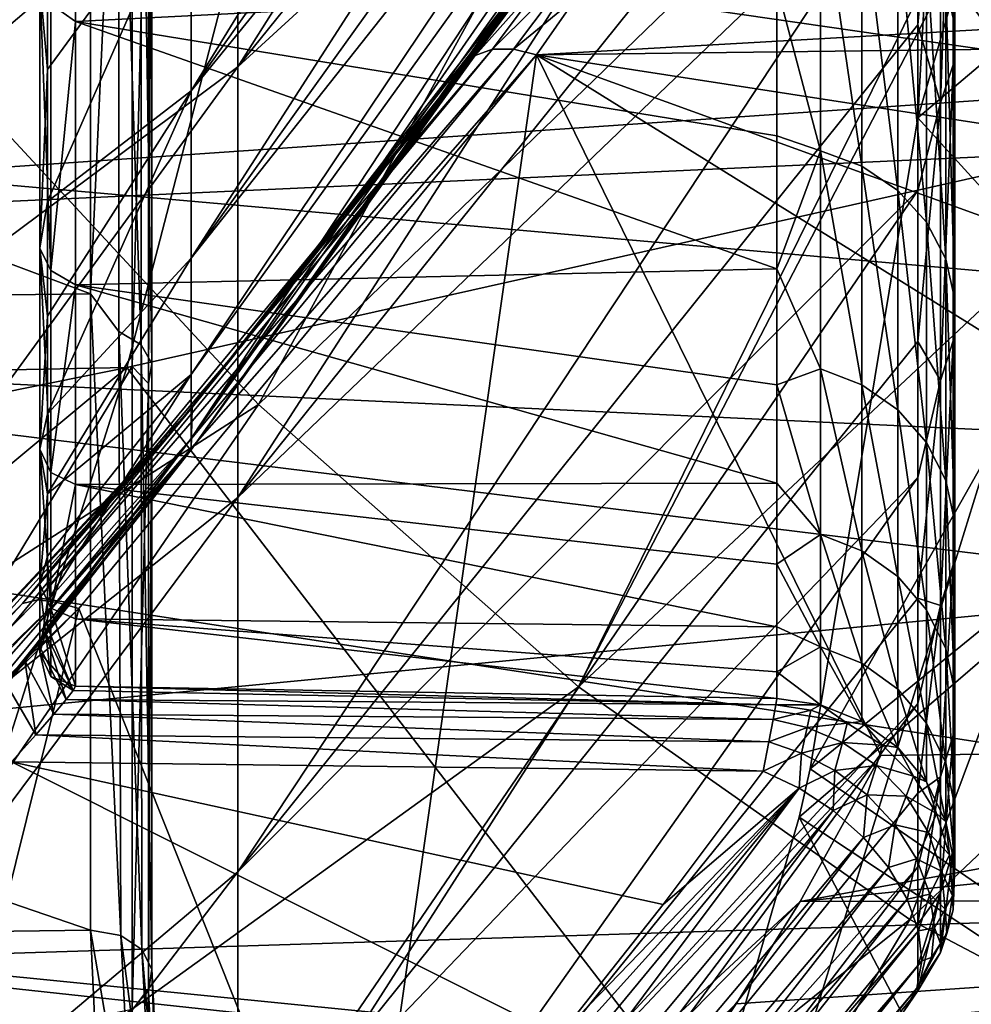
# Model space of a CAD drawing. Header units: metres. Extents: x -150 to 146, y -127 to 82.
# Tile 209 of 256: x 133.12 to 134.69, y -12.78 to -11.16. Entities that reach past the tile are written whole.
import ezdxf

# ---------------------------------------------------------------- set-up
doc = ezdxf.new("R2010")
doc.units = ezdxf.units.M
doc.layers.add('solid_ELLA_AP_WANNE_SW0001', color=7, linetype='CONTINUOUS')

msp = doc.modelspace()

# ---------------------------------------------------------------- linework, layer by layer
at = {"layer": 'solid_ELLA_AP_WANNE_SW0001'}
for points in [[(137.512939, -14.520978, -8.348638), (134.144867, -7.143502, -14.662984), (134.42749, -8.163371, -13.790082)], [(137.512939, -14.520978, -8.348638), (137.900238, -7.143502, -14.662984), (134.144867, -7.143502, -14.662984)], [(137.512939, -14.520978, -8.348638), (134.42749, -8.163371, -13.790082), (134.57576, -9.013876, -13.06214)], [(137.512939, -14.520978, -8.348638), (134.57576, -9.013876, -13.06214), (134.598022, -9.199657, -12.903131)], [(137.512939, -14.520978, -8.348638), (134.598022, -9.199657, -12.903131), (134.657349, -10.253351, -12.001278)], [(132.526108, -10.625765, -18.107613), (133.006119, -11.245364, -17.351501), (134.099442, -9.459406, -17.496552)], [(133.006119, -11.245364, -17.351501), (134.515457, -9.960317, -16.84124), (134.099442, -9.459406, -17.496552)], [(133.4776, -11.233451, -8.546235), (134.599106, -9.844332, -8.135301), (134.599106, -9.460609, -8.578511)], [(133.4776, -11.233451, -8.546235), (134.599106, -9.460609, -8.578511), (133.4776, -10.436336, -9.503233)], [(133.4776, -9.557961, -10.386237), (132.246765, -10.331108, -11.369176), (132.246765, -11.28321, -10.424928)], [(133.4776, -10.436336, -9.503233), (133.4776, -9.557961, -10.386237), (132.246765, -11.28321, -10.424928)], [(133.770615, -9.897085, 17.535967), (135.32164, -9.595231, 16.279612), (134.868622, -11.376243, 15.565991)], [(133.4776, -11.233451, -8.546235), (134.599106, -10.207311, -7.674946), (134.599106, -9.844332, -8.135301)], [(134.598969, -11.317586, -11.090405), (135.018021, -9.86457, -11.817002), (135.420044, -10.623179, -10.497498)], [(134.598969, -11.317586, -11.090405), (134.657349, -10.253351, -12.001278), (135.018021, -9.86457, -11.817002)], [(129.853088, -9.890611, -20.764774), (136.798279, -10.311634, -20.558945), (136.902283, -11.281334, -20.043242)], [(129.853088, -11.603557, -19.858437), (129.853088, -9.890611, -20.764774), (136.902283, -11.281334, -20.043242)], [(131.697693, -11.760729, 18.00774), (133.770615, -9.897085, 17.535967), (133.294662, -11.728682, 16.78624)], [(131.697693, -11.760729, 18.00774), (132.172791, -9.92301, 18.756132), (133.770615, -9.897085, 17.535967)], [(133.294662, -11.728682, 16.78624), (133.770615, -9.897085, 17.535967), (134.868622, -11.376243, 15.565991)], [(134.244263, -9.900733, -4.003081), (133.401169, -10.914594, -4.660588), (133.401169, -11.272974, -3.710728)], [(134.244263, -10.08158, -3.522913), (134.244263, -9.900733, -4.003081), (133.401169, -11.272974, -3.710728)], [(133.006119, -11.245364, -17.351501), (133.511658, -11.789664, -16.555151), (134.515457, -9.960317, -16.84124)], [(133.511658, -11.789664, -16.555151), (134.956284, -10.393079, -16.154041), (134.515457, -9.960317, -16.84124)], [(134.244263, -10.239155, -3.034613), (134.244263, -10.08158, -3.522913), (133.401169, -11.272974, -3.710728)], [(133.4776, -11.9431, -7.522694), (134.599106, -10.548779, -7.198419), (134.599106, -10.207311, -7.674946)], [(133.4776, -11.9431, -7.522694), (134.599106, -10.207311, -7.674946), (133.4776, -11.233451, -8.546235)], [(134.244263, -10.239155, -3.034613), (133.401169, -11.272974, -3.710728), (133.401169, -11.548863, -2.733715)], [(134.244263, -10.373094, -2.539312), (134.244263, -10.239155, -3.034613), (133.401169, -11.548863, -2.733715)], [(137.512939, -14.520978, -8.348638), (134.657349, -10.253351, -12.001278), (134.598969, -11.317586, -11.090405)], [(134.244263, -10.483086, -2.038158), (134.244263, -10.373094, -2.539312), (133.401169, -11.548863, -2.733715)], [(133.511658, -11.789664, -16.555151), (134.039352, -12.25502, -15.723896), (134.956284, -10.393079, -16.154041)], [(134.039352, -12.25502, -15.723896), (134.970276, -10.459978, -16.096783), (134.956284, -10.393079, -16.154041)], [(131.507202, -10.917167, 15.014552), (132.068878, -11.977057, 13.623603), (133.303772, -10.407679, 13.575127)], [(132.068878, -11.977057, 13.623603), (133.303772, -10.57419, 13.445829), (133.303772, -10.407679, 13.575127)], [(133.4776, -10.436336, -9.503233), (132.246765, -11.28321, -10.424928), (132.246765, -12.149341, -9.401249)], [(133.4776, -11.233451, -8.546235), (133.4776, -10.436336, -9.503233), (132.246765, -12.149341, -9.401249)], [(135.099487, -11.261153, -15.411061), (130.635818, -10.616081, -15.963175), (134.970276, -10.459978, -16.096783)], [(134.039352, -12.25502, -15.723896), (135.099487, -11.261153, -15.411061), (134.970276, -10.459978, -16.096783)], [(130.281006, -10.499834, 13.348093), (133.235184, -10.467829, 13.307662), (133.235184, -11.607602, 12.326105)], [(133.281891, -10.592347, 13.222437), (133.235184, -11.607602, 12.326105), (133.235184, -10.467829, 13.307662)], [(134.244263, -10.483086, -2.038158), (133.401169, -11.548863, -2.733715), (133.401169, -11.740244, -1.736697)], [(134.244263, -10.568878, -1.532314), (134.244263, -10.483086, -2.038158), (133.401169, -11.740244, -1.736697)], [(130.281006, -10.499834, 13.348093), (133.235184, -11.607602, 12.326105), (130.281006, -11.642874, 12.363721)], [(133.4776, -11.9431, -7.522694), (134.599106, -10.868019, -6.706723), (134.599106, -10.548779, -7.198419)], [(132.068878, -11.977057, 13.623603), (133.303772, -11.726863, 12.453299), (133.303772, -10.57419, 13.445829)], [(133.33075, -10.669818, 13.319144), (133.303772, -10.57419, 13.445829), (133.303772, -11.726863, 12.453299)], [(134.244263, -10.568878, -1.532314), (133.401169, -11.740244, -1.736697), (133.401169, -11.845715, -0.726971)], [(134.244263, -10.630274, -1.022961), (134.244263, -10.568878, -1.532314), (133.401169, -11.845715, -0.726971)], [(134.659943, -11.164796, -5.761356), (134.644974, -11.100887, -5.728377), (134.644974, -10.56985, -6.657497)], [(134.659943, -10.630701, -6.695825), (134.659943, -11.164796, -5.761356), (134.644974, -10.56985, -6.657497)], [(133.281891, -10.592347, 13.222437), (133.281891, -11.669606, 12.28214), (133.235184, -11.607602, 12.326105)], [(133.318405, -11.691192, 12.304858), (133.281891, -11.669606, 12.28214), (133.281891, -10.592347, 13.222437)], [(133.318405, -10.61194, 13.246895), (133.318405, -11.691192, 12.304858), (133.281891, -10.592347, 13.222437)], [(135.099487, -11.261153, -15.411061), (130.799881, -11.555931, -15.158762), (130.635818, -10.616081, -15.963175)], [(133.209961, -10.623321, -6.136366), (133.209961, -11.158419, -5.098982), (133.169708, -11.130176, -5.12107)], [(134.366196, -11.09997, -5.27221), (133.209961, -11.158419, -5.098982), (133.209961, -10.623321, -6.136366)], [(133.336044, -11.72202, 12.337304), (133.318405, -11.691192, 12.304858), (133.318405, -10.61194, 13.246895)], [(133.336044, -10.639922, 13.281825), (133.336044, -11.72202, 12.337304), (133.318405, -10.61194, 13.246895)], [(134.421555, -12.390265, -10.172304), (135.420044, -10.623179, -10.497498), (135.773392, -11.289964, -9.115927)], [(134.421555, -12.390265, -10.172304), (134.598969, -11.317586, -11.090405), (135.420044, -10.623179, -10.497498)], [(133.336044, -10.639922, 13.281825), (133.33075, -10.669818, 13.319144), (133.33075, -11.754956, 12.371969)], [(133.336044, -10.639922, 13.281825), (133.33075, -11.754956, 12.371969), (133.336044, -11.72202, 12.337304)], [(134.244263, -10.667143, -0.511104), (134.244263, -10.630274, -1.022961), (133.401169, -11.845715, -0.726971)], [(134.656982, -11.230021, -5.795014), (134.659943, -11.164796, -5.761356), (134.659943, -10.630701, -6.695825)], [(134.656982, -10.692806, -6.734942), (134.656982, -11.230021, -5.795014), (134.659943, -10.630701, -6.695825)], [(133.33075, -11.754956, 12.371969), (133.33075, -10.669818, 13.319144), (133.303772, -11.726863, 12.453299)], [(134.244263, -10.667143, -0.511104), (133.401169, -11.845715, -0.726971), (133.401169, -11.864504, 0.288074)], [(134.238159, -10.68331, -0.339067), (134.244263, -10.667143, -0.511104), (133.401169, -11.864504, 0.288074)], [(134.219696, -10.715518, -0.167123), (134.238159, -10.68331, -0.339067), (133.401169, -11.864504, 0.288074)], [(134.636276, -11.292652, -5.827333), (134.656982, -11.230021, -5.795014), (134.656982, -10.692806, -6.734942)], [(134.636276, -10.752441, -6.772504), (134.636276, -11.292652, -5.827333), (134.656982, -10.692806, -6.734942)], [(134.189194, -10.763041, -0.00002), (134.219696, -10.715518, -0.167123), (133.401169, -11.864504, 0.288074)], [(143.680542, -12.361906, 19.395445), (143.680542, -10.750602, 20.332844), (129.853088, -11.141673, 20.12121)], [(134.599106, -11.164358, -6.200895), (134.636276, -11.292652, -5.827333), (134.636276, -10.752441, -6.772504)], [(134.599106, -10.868019, -6.706723), (134.599106, -11.164358, -6.200895), (134.636276, -10.752441, -6.772504)], [(134.134811, -10.8429, 0.200006), (134.189194, -10.763041, -0.00002), (133.401169, -11.864504, 0.288074)], [(134.060089, -10.948438, 0.395485), (134.134811, -10.8429, 0.200006), (133.401169, -11.864504, 0.288074)], [(133.4776, -12.559757, -6.440579), (134.599106, -11.164358, -6.200895), (134.599106, -10.868019, -6.706723)], [(133.4776, -12.559757, -6.440579), (134.599106, -10.868019, -6.706723), (133.4776, -11.9431, -7.522694)], [(133.164124, -11.455007, -4.11235), (133.401169, -11.272974, -3.710728), (133.401169, -10.914594, -4.660588)], [(133.164124, -11.23768, -4.673663), (133.164124, -11.455007, -4.11235), (133.401169, -10.914594, -4.660588)], [(133.164124, -10.992869, -5.223544), (133.164124, -11.23768, -4.673663), (133.401169, -10.914594, -4.660588)], [(134.438354, -10.929186, -5.639774), (134.438354, -11.371796, -4.683632), (134.366196, -11.09997, -5.27221)], [(134.438354, -10.929186, -5.639774), (134.506485, -10.953623, -5.652384), (134.506485, -11.397223, -4.694105)], [(134.438354, -10.929186, -5.639774), (134.506485, -11.397223, -4.694105), (134.438354, -11.371796, -4.683632)], [(134.060089, -10.948438, 0.395485), (133.401169, -11.864504, 0.288074), (133.402588, -11.794494, 1.302068)], [(133.96492, -11.079202, 0.58116), (134.060089, -10.948438, 0.395485), (133.402588, -11.794494, 1.302068)], [(134.565872, -11.437193, -4.710567), (134.506485, -11.397223, -4.694105), (134.506485, -10.953623, -5.652384)], [(134.565872, -10.992038, -5.672207), (134.565872, -11.437193, -4.710567), (134.506485, -10.953623, -5.652384)], [(133.151138, -11.094362, -5.104592), (133.164124, -11.23768, -4.673663), (133.164124, -10.992869, -5.223544)], [(133.970123, -11.213574, 0.863677), (137.862991, -11.165526, 0.911725), (137.965439, -10.986458, 0.711442)], [(134.035995, -11.118713, 0.764011), (133.970123, -11.213574, 0.863677), (137.965439, -10.986458, 0.711442)], [(134.612976, -11.489311, -4.732032), (134.565872, -11.437193, -4.710567), (134.565872, -10.992038, -5.672207)], [(134.612976, -11.042127, -5.698055), (134.612976, -11.489311, -4.732032), (134.565872, -10.992038, -5.672207)], [(134.644974, -11.550451, -4.757214), (134.612976, -11.489311, -4.732032), (134.612976, -11.042127, -5.698055)], [(134.644974, -11.100887, -5.728377), (134.644974, -11.550451, -4.757214), (134.612976, -11.042127, -5.698055)], [(133.850266, -11.233215, 0.751844), (133.96492, -11.079202, 0.58116), (133.402588, -11.794494, 1.302068)], [(133.967072, -11.083367, 0.642652), (133.96492, -11.079202, 0.58116), (133.850266, -11.233215, 0.751844)], [(133.967072, -11.083367, 0.642652), (133.869354, -11.214571, 0.785463), (133.997696, -11.07042, 0.672289)], [(133.997696, -11.07042, 0.672289), (133.869354, -11.214571, 0.785463), (133.897797, -11.204377, 0.81764)], [(133.997696, -11.07042, 0.672289), (133.897797, -11.204377, 0.81764), (134.034637, -11.068007, 0.697046)], [(134.034637, -11.068007, 0.697046), (133.897797, -11.204377, 0.81764), (133.932343, -11.204113, 0.844376)], [(134.034637, -11.068007, 0.697046), (133.932343, -11.204113, 0.844376), (134.035995, -11.118713, 0.764011)], [(133.151138, -11.094362, -5.104592), (133.151138, -11.531884, -4.019624), (133.164124, -11.23768, -4.673663)], [(133.169708, -11.56911, -4.032599), (133.151138, -11.531884, -4.019624), (133.151138, -11.094362, -5.104592)], [(133.169708, -11.130176, -5.12107), (133.169708, -11.56911, -4.032599), (133.151138, -11.094362, -5.104592)], [(133.967072, -11.083367, 0.642652), (133.850266, -11.233215, 0.751844), (133.869354, -11.214571, 0.785463)], [(134.366196, -11.09997, -5.27221), (134.366196, -11.346959, -4.717206), (133.209961, -11.158419, -5.098982)], [(134.438354, -11.371796, -4.683632), (134.366196, -11.346959, -4.717206), (134.366196, -11.09997, -5.27221)], [(134.659943, -11.616948, -4.784602), (134.644974, -11.550451, -4.757214), (134.644974, -11.100887, -5.728377)], [(134.659943, -11.164796, -5.761356), (134.659943, -11.616948, -4.784602), (134.644974, -11.100887, -5.728377)], [(133.209961, -11.158419, -5.098982), (133.169708, -11.56911, -4.032599), (133.169708, -11.130176, -5.12107)], [(134.035995, -11.118713, 0.764011), (133.932343, -11.204113, 0.844376), (133.970123, -11.213574, 0.863677)], [(143.680542, -12.361906, 19.395445), (129.853088, -11.141673, 20.12121), (129.853088, -12.796, 19.111837)], [(133.209961, -11.158419, -5.098982), (133.209961, -11.592505, -4.01544), (133.169708, -11.56911, -4.032599)], [(134.366196, -11.566219, -4.150675), (133.209961, -11.592505, -4.01544), (133.209961, -11.158419, -5.098982)], [(134.366196, -11.346959, -4.717206), (134.366196, -11.566219, -4.150675), (133.209961, -11.158419, -5.098982)], [(133.4776, -12.559757, -6.440579), (134.599106, -11.43717, -5.681999), (134.599106, -11.164358, -6.200895)], [(137.484329, -11.756809, 1.493661), (137.862991, -11.165526, 0.911725), (133.970123, -11.213574, 0.863677)], [(134.599106, -11.164358, -6.200895), (134.599106, -11.43717, -5.681999), (134.636276, -11.292652, -5.827333)], [(134.656982, -11.684814, -4.812553), (134.659943, -11.616948, -4.784602), (134.659943, -11.164796, -5.761356)], [(134.656982, -11.230021, -5.795014), (134.656982, -11.684814, -4.812553), (134.659943, -11.164796, -5.761356)], [(133.897797, -11.204377, 0.81764), (133.869354, -11.214571, 0.785463), (133.123001, -12.117624, 1.670787)], [(133.147842, -12.111401, 1.706162), (133.897797, -11.204377, 0.81764), (133.123001, -12.117624, 1.670787)], [(133.932343, -11.204113, 0.844376), (133.897797, -11.204377, 0.81764), (133.147842, -12.111401, 1.706162)], [(133.178436, -12.115651, 1.737303), (133.932343, -11.204113, 0.844376), (133.147842, -12.111401, 1.706162)], [(133.932343, -11.204113, 0.844376), (133.178436, -12.115651, 1.737303), (133.970123, -11.213574, 0.863677)], [(133.123001, -12.117624, 1.670787), (133.869354, -11.214571, 0.785463), (133.371246, -11.831466, 1.338271)], [(133.178436, -12.115651, 1.737303), (133.215576, -12.126005, 1.757481), (133.970123, -11.213574, 0.863677)], [(133.676315, -13.282041, 2.924891), (133.970123, -11.213574, 0.863677), (133.215576, -12.126005, 1.757481)], [(133.869354, -11.214571, 0.785463), (133.402588, -11.794494, 1.302068), (133.371246, -11.831466, 1.338271)], [(133.869354, -11.214571, 0.785463), (133.850266, -11.233215, 0.751844), (133.402588, -11.794494, 1.302068)], [(133.676315, -13.282041, 2.924891), (134.53772, -12.367946, 2.032059), (133.970123, -11.213574, 0.863677)], [(137.070938, -12.336679, 2.063326), (137.484329, -11.756809, 1.493661), (133.970123, -11.213574, 0.863677)], [(135.804337, -12.352309, 2.04769), (137.070938, -12.336679, 2.063326), (133.970123, -11.213574, 0.863677)], [(134.53772, -12.367946, 2.032059), (135.804337, -12.352309, 2.04769), (133.970123, -11.213574, 0.863677)], [(133.4776, -11.233451, -8.546235), (132.246765, -12.149341, -9.401249), (132.246765, -12.922901, -8.305938)], [(133.4776, -11.9431, -7.522694), (133.4776, -11.233451, -8.546235), (132.246765, -12.922901, -8.305938)], [(133.151138, -11.531884, -4.019624), (133.164124, -11.455007, -4.11235), (133.164124, -11.23768, -4.673663)], [(134.636276, -11.749983, -4.839394), (134.656982, -11.684814, -4.812553), (134.656982, -11.230021, -5.795014)], [(134.636276, -11.292652, -5.827333), (134.636276, -11.749983, -4.839394), (134.656982, -11.230021, -5.795014)], [(131.789658, -12.895186, -17.145123), (133.511658, -11.789664, -16.555151), (133.006119, -11.245364, -17.351501)], [(135.162552, -12.093057, -14.699039), (130.799881, -11.555931, -15.158762), (135.099487, -11.261153, -15.411061)], [(133.164124, -11.805142, -2.960948), (133.401169, -11.548863, -2.733715), (133.401169, -11.272974, -3.710728)], [(133.164124, -11.644315, -3.540979), (133.164124, -11.805142, -2.960948), (133.401169, -11.272974, -3.710728)], [(133.164124, -11.455007, -4.11235), (133.164124, -11.644315, -3.540979), (133.401169, -11.272974, -3.710728)], [(134.039352, -12.25502, -15.723896), (134.585678, -12.638315, -14.863302), (135.099487, -11.261153, -15.411061)], [(134.585678, -12.638315, -14.863302), (135.162552, -12.093057, -14.699039), (135.099487, -11.261153, -15.411061)], [(129.853088, -11.603557, -19.858437), (136.902283, -11.281334, -20.043242), (136.970886, -11.937384, -19.659575)], [(134.403427, -12.469655, -10.104355), (135.773392, -11.289964, -9.115927), (134.760269, -13.150516, -8.529869)], [(134.421555, -12.390265, -10.172304), (135.773392, -11.289964, -9.115927), (134.403427, -12.469655, -10.104355)], [(134.599106, -11.685882, -5.151131), (134.636276, -11.749983, -4.839394), (134.636276, -11.292652, -5.827333)], [(134.599106, -11.43717, -5.681999), (134.599106, -11.685882, -5.151131), (134.636276, -11.292652, -5.827333)], [(137.512939, -14.520978, -8.348638), (134.598969, -11.317586, -11.090405), (134.421555, -12.390265, -10.172304)], [(134.438354, -11.371796, -4.683632), (134.366196, -11.566219, -4.150675), (134.366196, -11.346959, -4.717206)], [(134.438354, -11.371796, -4.683632), (134.438354, -11.730944, -3.693115), (134.366196, -11.566219, -4.150675)], [(134.438354, -11.371796, -4.683632), (134.506485, -11.397223, -4.694105), (134.506485, -11.757174, -3.701373)], [(134.438354, -11.371796, -4.683632), (134.506485, -11.757174, -3.701373), (134.438354, -11.730944, -3.693115)], [(133.294662, -11.728682, 16.78624), (134.868622, -11.376243, 15.565991), (134.34024, -13.083447, 14.733674)], [(134.34024, -13.083447, 14.733674), (134.868622, -11.376243, 15.565991), (135.859283, -12.540697, 13.488367)], [(134.565872, -11.798407, -3.714354), (134.506485, -11.757174, -3.701373), (134.506485, -11.397223, -4.694105)], [(134.565872, -11.437193, -4.710567), (134.565872, -11.798407, -3.714354), (134.506485, -11.397223, -4.694105)], [(133.4776, -13.078621, -5.308316), (134.599106, -11.685882, -5.151131), (134.599106, -11.43717, -5.681999)], [(133.4776, -13.078621, -5.308316), (134.599106, -11.43717, -5.681999), (133.4776, -12.559757, -6.440579)], [(134.612976, -11.852171, -3.73128), (134.565872, -11.798407, -3.714354), (134.565872, -11.437193, -4.710567)], [(134.612976, -11.489311, -4.732032), (134.612976, -11.852171, -3.73128), (134.565872, -11.437193, -4.710567)], [(133.151138, -11.531884, -4.019624), (133.164124, -11.644315, -3.540979), (133.164124, -11.455007, -4.11235)], [(134.644974, -11.915241, -3.751136), (134.612976, -11.852171, -3.73128), (134.612976, -11.489311, -4.732032)], [(134.644974, -11.550451, -4.757214), (134.644974, -11.915241, -3.751136), (134.612976, -11.489311, -4.732032)], [(133.151138, -11.531884, -4.019624), (133.151138, -11.863585, -2.89777), (133.164124, -11.644315, -3.540979)], [(133.169708, -11.901882, -2.907124), (133.151138, -11.863585, -2.89777), (133.151138, -11.531884, -4.019624)], [(133.169708, -11.56911, -4.032599), (133.169708, -11.901882, -2.907124), (133.151138, -11.531884, -4.019624)], [(133.164124, -11.937097, -2.373674), (133.401169, -11.740244, -1.736697), (133.401169, -11.548863, -2.733715)], [(133.164124, -11.805142, -2.960948), (133.164124, -11.937097, -2.373674), (133.401169, -11.548863, -2.733715)], [(134.659943, -11.983839, -3.772731), (134.644974, -11.915241, -3.751136), (134.644974, -11.550451, -4.757214)], [(134.659943, -11.616948, -4.784602), (134.659943, -11.983839, -3.772731), (134.644974, -11.550451, -4.757214)], [(135.162552, -12.093057, -14.699039), (130.843811, -12.507322, -14.344471), (130.799881, -11.555931, -15.158762)], [(134.366196, -11.566219, -4.150675), (134.366196, -11.757213, -3.574), (133.209961, -11.592505, -4.01544)], [(134.438354, -11.730944, -3.693115), (134.366196, -11.757213, -3.574), (134.366196, -11.566219, -4.150675)], [(133.209961, -11.592505, -4.01544), (133.169708, -11.901882, -2.907124), (133.169708, -11.56911, -4.032599)], [(133.209961, -11.592505, -4.01544), (133.209961, -11.921649, -2.895548), (133.169708, -11.901882, -2.907124)], [(134.366196, -11.919474, -2.98859), (133.209961, -11.921649, -2.895548), (133.209961, -11.592505, -4.01544)], [(134.366196, -11.757213, -3.574), (134.366196, -11.919474, -2.98859), (133.209961, -11.592505, -4.01544)], [(129.853088, -11.603557, -19.858437), (136.970886, -11.937384, -19.659575), (137.04866, -12.706167, -19.17168)], [(129.853088, -13.234123, -18.811113), (129.853088, -11.603557, -19.858437), (137.04866, -12.706167, -19.17168)], [(130.281006, -11.642874, 12.363721), (133.235184, -11.607602, 12.326105), (133.235184, -12.655764, 11.247264)], [(133.235184, -11.607602, 12.326105), (133.284714, -12.664837, 11.255328), (133.235184, -12.655764, 11.247264)], [(133.281891, -11.669606, 12.28214), (133.284714, -12.664837, 11.255328), (133.235184, -11.607602, 12.326105)], [(134.656982, -12.053849, -3.794772), (134.659943, -11.983839, -3.772731), (134.659943, -11.616948, -4.784602)], [(134.656982, -11.684814, -4.812553), (134.656982, -12.053849, -3.794772), (134.659943, -11.616948, -4.784602)], [(131.758087, -12.675035, 11.264391), (130.281006, -11.642874, 12.363721), (133.235184, -12.655764, 11.247264)], [(133.151138, -11.863585, -2.89777), (133.164124, -11.805142, -2.960948), (133.164124, -11.644315, -3.540979)], [(133.318405, -11.691192, 12.304858), (133.319305, -12.688135, 11.276032), (133.281891, -11.669606, 12.28214)], [(133.281891, -11.669606, 12.28214), (133.319305, -12.688135, 11.276032), (133.284714, -12.664837, 11.255328)], [(133.336044, -11.72202, 12.337304), (133.336014, -12.720454, 11.304755), (133.318405, -11.691192, 12.304858)], [(133.318405, -11.691192, 12.304858), (133.336014, -12.720454, 11.304755), (133.319305, -12.688135, 11.276032)], [(133.4776, -13.078621, -5.308316), (134.599106, -11.909968, -4.609407), (134.599106, -11.685882, -5.151131)], [(134.599106, -11.685882, -5.151131), (134.599106, -11.909968, -4.609407), (134.636276, -11.749983, -4.839394)], [(134.636276, -12.121075, -3.815936), (134.656982, -12.053849, -3.794772), (134.656982, -11.684814, -4.812553)], [(134.636276, -11.749983, -4.839394), (134.636276, -12.121075, -3.815936), (134.656982, -11.684814, -4.812553)], [(131.143784, -13.519958, 17.135202), (133.294662, -11.728682, 16.78624), (132.739838, -13.481302, 15.912254)], [(131.143784, -13.519958, 17.135202), (131.697693, -11.760729, 18.00774), (133.294662, -11.728682, 16.78624)], [(132.068878, -11.977057, 13.623603), (132.574112, -12.930459, 12.137218), (133.303772, -11.726863, 12.453299)], [(132.574112, -12.930459, 12.137218), (133.303772, -12.785994, 11.363194), (133.303772, -11.726863, 12.453299)], [(132.739838, -13.481302, 15.912254), (133.294662, -11.728682, 16.78624), (134.34024, -13.083447, 14.733674)], [(133.33075, -11.754956, 12.371969), (133.303772, -11.726863, 12.453299), (133.303772, -12.785994, 11.363194)], [(133.336044, -11.72202, 12.337304), (133.33075, -11.754956, 12.371969), (133.330734, -12.756384, 11.336686)], [(133.336044, -11.72202, 12.337304), (133.330734, -12.756384, 11.336686), (133.336014, -12.720454, 11.304755)], [(134.438354, -11.730944, -3.693115), (134.438354, -12.003995, -2.675493), (134.366196, -11.757213, -3.574)], [(134.438354, -11.730944, -3.693115), (134.506485, -11.757174, -3.701373), (134.506485, -12.030835, -2.681476)], [(134.438354, -11.730944, -3.693115), (134.506485, -12.030835, -2.681476), (134.438354, -12.003995, -2.675493)], [(133.164124, -12.113163, -1.183161), (133.401169, -11.845715, -0.726971), (133.401169, -11.740244, -1.736697)], [(133.164124, -12.039853, -1.780595), (133.164124, -12.113163, -1.183161), (133.401169, -11.740244, -1.736697)], [(133.164124, -11.937097, -2.373674), (133.164124, -12.039853, -1.780595), (133.401169, -11.740244, -1.736697)], [(133.33075, -11.754956, 12.371969), (133.303772, -12.785994, 11.363194), (133.330734, -12.756384, 11.336686)], [(134.438354, -12.003995, -2.675493), (134.366196, -11.919474, -2.98859), (134.366196, -11.757213, -3.574)], [(134.565872, -12.073028, -2.69088), (134.506485, -12.030835, -2.681476), (134.506485, -11.757174, -3.701373)], [(134.565872, -11.798407, -3.714354), (134.565872, -12.073028, -2.69088), (134.506485, -11.757174, -3.701373)], [(134.599106, -12.108957, -4.057971), (134.636276, -12.121075, -3.815936), (134.636276, -11.749983, -4.839394)], [(134.599106, -11.909968, -4.609407), (134.599106, -12.108957, -4.057971), (134.636276, -11.749983, -4.839394)], [(131.789658, -12.895186, -17.145123), (132.360764, -13.466167, -16.245491), (133.511658, -11.789664, -16.555151)], [(132.360764, -13.466167, -16.245491), (134.039352, -12.25502, -15.723896), (133.511658, -11.789664, -16.555151)], [(132.470703, -12.921079, 1.350149), (133.402588, -11.794494, 1.302068), (133.401169, -11.864504, 0.288074)], [(132.470703, -12.921079, 1.350149), (132.482956, -12.778757, 2.26365), (133.402588, -11.794494, 1.302068)], [(132.482956, -12.778757, 2.26365), (133.371246, -11.831466, 1.338271), (133.402588, -11.794494, 1.302068)], [(133.151138, -11.863585, -2.89777), (133.164124, -11.937097, -2.373674), (133.164124, -11.805142, -2.960948)], [(134.612976, -12.128042, -2.703142), (134.565872, -12.073028, -2.69088), (134.565872, -11.798407, -3.714354)], [(134.612976, -11.852171, -3.73128), (134.612976, -12.128042, -2.703142), (134.565872, -11.798407, -3.714354)], [(132.482956, -12.778757, 2.26365), (132.802765, -12.458056, 1.950841), (133.371246, -11.831466, 1.338271)], [(133.123001, -12.117624, 1.670787), (133.371246, -11.831466, 1.338271), (132.802765, -12.458056, 1.950841)], [(133.058975, -12.298572, -0.258367), (133.401169, -11.864504, 0.288074), (133.401169, -11.845715, -0.726971)], [(133.096558, -12.250869, -0.31462), (133.058975, -12.298572, -0.258367), (133.401169, -11.845715, -0.726971)], [(133.126602, -12.211776, -0.378342), (133.096558, -12.250869, -0.31462), (133.401169, -11.845715, -0.726971)], [(133.147995, -12.1828, -0.446511), (133.126602, -12.211776, -0.378342), (133.401169, -11.845715, -0.726971)], [(133.160339, -12.164616, -0.515795), (133.147995, -12.1828, -0.446511), (133.401169, -11.845715, -0.726971)], [(133.164124, -12.156846, -0.582832), (133.160339, -12.164616, -0.515795), (133.401169, -11.845715, -0.726971)], [(133.164124, -12.113163, -1.183161), (133.164124, -12.156846, -0.582832), (133.401169, -11.845715, -0.726971)], [(134.644974, -12.192582, -2.717526), (134.612976, -12.128042, -2.703142), (134.612976, -11.852171, -3.73128)], [(134.644974, -11.915241, -3.751136), (134.644974, -12.192582, -2.717526), (134.612976, -11.852171, -3.73128)], [(132.477295, -12.976786, 0.434212), (132.470703, -12.921079, 1.350149), (133.401169, -11.864504, 0.288074)], [(132.851791, -12.551824), (132.477295, -12.976786, 0.434212), (133.401169, -11.864504, 0.288074)], [(132.957306, -12.424606, -0.129822), (132.851791, -12.551824), (133.401169, -11.864504, 0.288074)], [(133.058975, -12.298572, -0.258367), (132.957306, -12.424606, -0.129822), (133.401169, -11.864504, 0.288074)], [(133.151138, -11.863585, -2.89777), (133.151138, -12.086422, -1.749325), (133.164124, -11.937097, -2.373674)], [(133.169708, -12.125438, -1.754972), (133.151138, -12.086422, -1.749325), (133.151138, -11.863585, -2.89777)], [(133.169708, -11.901882, -2.907124), (133.169708, -12.125438, -1.754972), (133.151138, -11.863585, -2.89777)], [(133.209961, -11.921649, -2.895548), (133.169708, -12.125438, -1.754972), (133.169708, -11.901882, -2.907124)], [(133.209961, -11.921649, -2.895548), (133.209961, -12.142873, -1.749444), (133.169708, -12.125438, -1.754972)], [(134.366196, -11.919474, -2.98859), (134.366196, -12.052606, -2.395877), (133.209961, -11.921649, -2.895548)], [(134.366196, -12.156282, -1.797309), (133.209961, -12.142873, -1.749444), (133.209961, -11.921649, -2.895548)], [(134.366196, -12.052606, -2.395877), (134.366196, -12.156282, -1.797309), (133.209961, -11.921649, -2.895548)], [(133.4776, -13.495652, -4.134722), (134.599106, -12.108957, -4.057971), (134.599106, -11.909968, -4.609407)], [(133.4776, -13.495652, -4.134722), (134.599106, -11.909968, -4.609407), (133.4776, -13.078621, -5.308316)], [(134.438354, -12.003995, -2.675493), (134.366196, -12.052606, -2.395877), (134.366196, -11.919474, -2.98859)], [(134.659943, -12.262775, -2.733171), (134.644974, -12.192582, -2.717526), (134.644974, -11.915241, -3.751136)], [(134.659943, -11.983839, -3.772731), (134.659943, -12.262775, -2.733171), (134.644974, -11.915241, -3.751136)], [(133.151138, -12.086422, -1.749325), (133.164124, -12.039853, -1.780595), (133.164124, -11.937097, -2.373674)], [(133.4776, -11.9431, -7.522694), (132.246765, -12.922901, -8.305938), (132.246765, -13.597996, -7.14734)], [(133.4776, -12.559757, -6.440579), (133.4776, -11.9431, -7.522694), (132.246765, -13.597996, -7.14734)], [(134.656982, -12.334415, -2.749139), (134.659943, -12.262775, -2.733171), (134.659943, -11.983839, -3.772731)], [(134.656982, -12.053849, -3.794772), (134.656982, -12.334415, -2.749139), (134.659943, -11.983839, -3.772731)], [(134.438354, -12.003995, -2.675493), (134.438354, -12.188943, -1.638235), (134.366196, -12.052606, -2.395877)], [(134.438354, -12.003995, -2.675493), (134.506485, -12.030835, -2.681476), (134.506485, -12.216197, -1.641898)], [(134.438354, -12.003995, -2.675493), (134.506485, -12.216197, -1.641898), (134.438354, -12.188943, -1.638235)], [(134.565872, -12.25904, -1.647656), (134.506485, -12.216197, -1.641898), (134.506485, -12.030835, -2.681476)], [(134.565872, -12.073028, -2.69088), (134.565872, -12.25904, -1.647656), (134.506485, -12.030835, -2.681476)], [(133.151138, -12.086422, -1.749325), (133.164124, -12.113163, -1.183161), (133.164124, -12.039853, -1.780595)], [(134.438354, -12.188943, -1.638235), (134.366196, -12.156282, -1.797309), (134.366196, -12.052606, -2.395877)], [(134.636276, -12.403206, -2.764471), (134.656982, -12.334415, -2.749139), (134.656982, -12.053849, -3.794772)], [(134.636276, -12.121075, -3.815936), (134.636276, -12.403206, -2.764471), (134.656982, -12.053849, -3.794772)], [(133.151138, -12.086422, -1.749325), (133.151138, -12.198349, -0.584827), (133.164124, -12.113163, -1.183161)], [(133.169708, -12.237725, -0.586715), (133.151138, -12.198349, -0.584827), (133.151138, -12.086422, -1.749325)], [(133.169708, -12.125438, -1.754972), (133.169708, -12.237725, -0.586715), (133.151138, -12.086422, -1.749325)], [(134.612976, -12.314902, -1.655164), (134.565872, -12.25904, -1.647656), (134.565872, -12.073028, -2.69088)], [(134.612976, -12.128042, -2.703142), (134.612976, -12.314902, -1.655164), (134.565872, -12.073028, -2.69088)], [(135.149826, -12.935666, -13.977853), (130.843811, -12.507322, -14.344471), (135.162552, -12.093057, -14.699039)], [(134.585678, -12.638315, -14.863302), (135.149826, -12.935666, -13.977853), (135.162552, -12.093057, -14.699039)], [(133.147842, -12.111401, 1.706162), (133.123001, -12.117624, 1.670787), (132.275436, -12.975963, 2.508203)], [(132.296341, -12.973183, 2.546937), (133.147842, -12.111401, 1.706162), (132.275436, -12.975963, 2.508203)], [(132.275436, -12.975963, 2.508203), (133.123001, -12.117624, 1.670787), (132.482956, -12.778757, 2.26365)], [(133.178436, -12.115651, 1.737303), (133.147842, -12.111401, 1.706162), (132.296341, -12.973183, 2.546937)], [(132.322235, -12.981573, 2.582089), (133.178436, -12.115651, 1.737303), (132.296341, -12.973183, 2.546937)], [(132.322235, -12.981573, 2.582089), (133.215576, -12.126005, 1.757481), (133.178436, -12.115651, 1.737303)], [(133.123001, -12.117624, 1.670787), (132.802765, -12.458056, 1.950841), (132.482956, -12.778757, 2.26365)], [(133.151138, -12.198349, -0.584827), (133.164124, -12.156846, -0.582832), (133.164124, -12.113163, -1.183161)], [(133.4776, -13.495652, -4.134722), (134.599106, -12.282431, -3.497983), (134.599106, -12.108957, -4.057971)], [(134.599106, -12.108957, -4.057971), (134.599106, -12.282431, -3.497983), (134.636276, -12.121075, -3.815936)], [(132.322235, -12.981573, 2.582089), (132.354752, -12.996585, 2.606811), (133.215576, -12.126005, 1.757481)], [(132.713608, -14.148133, 3.767218), (133.215576, -12.126005, 1.757481), (132.354752, -12.996585, 2.606811)], [(132.713608, -14.148133, 3.767218), (133.676315, -13.282041, 2.924891), (133.215576, -12.126005, 1.757481)], [(133.209961, -12.254173, -0.587503), (133.169708, -12.237725, -0.586715), (133.169708, -12.125438, -1.754972)], [(133.209961, -12.142873, -1.749444), (133.209961, -12.254173, -0.587503), (133.169708, -12.125438, -1.754972)], [(134.599106, -12.430021, -2.930624), (134.636276, -12.403206, -2.764471), (134.636276, -12.121075, -3.815936)], [(134.599106, -12.282431, -3.497983), (134.599106, -12.430021, -2.930624), (134.636276, -12.121075, -3.815936)], [(134.644974, -12.380436, -1.663972), (134.612976, -12.314902, -1.655164), (134.612976, -12.128042, -2.703142)], [(134.644974, -12.192582, -2.717526), (134.644974, -12.380436, -1.663972), (134.612976, -12.128042, -2.703142)], [(134.366196, -12.274332, -0.588469), (133.209961, -12.254173, -0.587503), (133.209961, -12.142873, -1.749444)], [(134.366196, -12.230252, -1.194348), (134.366196, -12.274332, -0.588469), (133.209961, -12.142873, -1.749444)], [(134.366196, -12.156282, -1.797309), (134.366196, -12.230252, -1.194348), (133.209961, -12.142873, -1.749444)], [(133.194641, -12.27592, -0.470547), (133.147995, -12.1828, -0.446511), (133.160339, -12.164616, -0.515795)], [(133.206284, -12.260888, -0.529252), (133.164124, -12.156846, -0.582832), (133.151138, -12.198349, -0.584827)], [(133.206284, -12.260888, -0.529252), (133.160339, -12.164616, -0.515795), (133.164124, -12.156846, -0.582832)], [(133.206284, -12.260888, -0.529252), (133.194641, -12.27592, -0.470547), (133.160339, -12.164616, -0.515795)], [(134.438354, -12.188943, -1.638235), (134.366196, -12.230252, -1.194348), (134.366196, -12.156282, -1.797309)], [(133.174362, -12.300083, -0.412079), (133.126602, -12.211776, -0.378342), (133.147995, -12.1828, -0.446511)], [(133.194641, -12.27592, -0.470547), (133.174362, -12.300083, -0.412079), (133.147995, -12.1828, -0.446511)], [(133.206284, -12.260888, -0.529252), (133.151138, -12.198349, -0.584827), (133.169708, -12.237725, -0.586715)], [(134.438354, -12.188943, -1.638235), (134.438354, -12.284432, -0.588953), (134.366196, -12.230252, -1.194348)], [(134.438354, -12.188943, -1.638235), (134.506485, -12.216197, -1.641898), (134.506485, -12.3119, -0.59027)], [(134.438354, -12.188943, -1.638235), (134.506485, -12.3119, -0.59027), (134.438354, -12.284432, -0.588953)], [(134.659943, -12.451712, -1.673552), (134.644974, -12.380436, -1.663972), (134.644974, -12.192582, -2.717526)], [(134.659943, -12.262775, -2.733171), (134.659943, -12.451712, -1.673552), (134.644974, -12.192582, -2.717526)], [(133.144577, -12.334211, -0.355113), (133.096558, -12.250869, -0.31462), (133.126602, -12.211776, -0.378342)], [(133.174362, -12.300083, -0.412079), (133.144577, -12.334211, -0.355113), (133.126602, -12.211776, -0.378342)], [(134.565872, -12.355079, -0.59234), (134.506485, -12.3119, -0.59027), (134.506485, -12.216197, -1.641898)], [(134.565872, -12.25904, -1.647656), (134.565872, -12.355079, -0.59234), (134.506485, -12.216197, -1.641898)], [(134.438354, -12.284432, -0.588953), (134.366196, -12.274332, -0.588469), (134.366196, -12.230252, -1.194348)], [(133.206284, -12.260888, -0.529252), (133.169708, -12.237725, -0.586715), (133.209961, -12.254173, -0.587503)], [(132.360764, -13.466167, -16.245491), (132.954712, -13.949277, -15.309886), (134.039352, -12.25502, -15.723896)], [(132.954712, -13.949277, -15.309886), (134.585678, -12.638315, -14.863302), (134.039352, -12.25502, -15.723896)], [(133.144577, -12.334211, -0.355113), (133.104477, -12.378834, -0.301582), (133.096558, -12.250869, -0.31462)], [(134.364761, -12.284817, -0.513736), (133.194641, -12.27592, -0.470547), (133.206284, -12.260888, -0.529252)], [(134.364761, -12.284817, -0.513736), (133.206284, -12.260888, -0.529252), (133.209961, -12.254173, -0.587503)], [(134.364761, -12.284817, -0.513736), (133.209961, -12.254173, -0.587503), (134.366196, -12.274332, -0.588469)], [(134.612976, -12.411379, -0.595039), (134.565872, -12.355079, -0.59234), (134.565872, -12.25904, -1.647656)], [(134.612976, -12.314902, -1.655164), (134.612976, -12.411379, -0.595039), (134.565872, -12.25904, -1.647656)], [(134.656982, -12.524455, -1.683329), (134.659943, -12.451712, -1.673552), (134.659943, -12.262775, -2.733171)], [(134.656982, -12.334415, -2.749139), (134.656982, -12.524455, -1.683329), (134.659943, -12.262775, -2.733171)], [(134.360504, -12.308789, -0.442006), (133.174362, -12.300083, -0.412079), (133.194641, -12.27592, -0.470547)], [(134.360504, -12.308789, -0.442006), (133.194641, -12.27592, -0.470547), (134.364761, -12.284817, -0.513736)], [(133.4776, -13.807603, -2.928934), (134.599106, -12.430021, -2.930624), (134.599106, -12.282431, -3.497983)], [(133.4776, -13.807603, -2.928934), (134.599106, -12.282431, -3.497983), (133.4776, -13.495652, -4.134722)], [(134.364761, -12.284817, -0.513736), (134.366196, -12.274332, -0.588469), (134.438354, -12.284432, -0.588953)], [(134.360504, -12.308789, -0.442006), (134.364761, -12.284817, -0.513736), (134.422333, -12.293473, -0.50641)], [(134.416351, -12.321863, -0.429066), (134.360504, -12.308789, -0.442006), (134.422333, -12.293473, -0.50641)], [(134.422333, -12.293473, -0.50641), (134.364761, -12.284817, -0.513736), (134.438354, -12.284432, -0.588953)], [(134.416351, -12.321863, -0.429066), (134.422333, -12.293473, -0.50641), (134.482498, -12.315023, -0.502768)], [(134.482498, -12.315023, -0.502768), (134.422333, -12.293473, -0.50641), (134.438354, -12.284432, -0.588953)], [(134.482498, -12.315023, -0.502768), (134.438354, -12.284432, -0.588953), (134.506485, -12.3119, -0.59027)], [(134.353516, -12.345572, -0.375653), (133.144577, -12.334211, -0.355113), (133.174362, -12.300083, -0.412079)], [(134.353516, -12.345572, -0.375653), (133.174362, -12.300083, -0.412079), (134.360504, -12.308789, -0.442006)], [(134.353516, -12.345572, -0.375653), (134.360504, -12.308789, -0.442006), (134.416351, -12.321863, -0.429066)], [(134.474518, -12.346636, -0.422351), (134.416351, -12.321863, -0.429066), (134.482498, -12.315023, -0.502768)], [(134.474518, -12.346636, -0.422351), (134.482498, -12.315023, -0.502768), (134.540756, -12.351358, -0.502887)], [(134.540756, -12.351358, -0.502887), (134.482498, -12.315023, -0.502768), (134.506485, -12.3119, -0.59027)], [(134.540756, -12.351358, -0.502887), (134.506485, -12.3119, -0.59027), (134.565872, -12.355079, -0.59234)], [(134.644974, -12.477426, -0.598206), (134.612976, -12.411379, -0.595039), (134.612976, -12.314902, -1.655164)], [(134.644974, -12.380436, -1.663972), (134.644974, -12.477426, -0.598206), (134.612976, -12.314902, -1.655164)], [(134.406952, -12.364093, -0.360363), (134.353516, -12.345572, -0.375653), (134.416351, -12.321863, -0.429066)], [(134.406952, -12.364093, -0.360363), (134.416351, -12.321863, -0.429066), (134.474518, -12.346636, -0.422351)], [(134.343979, -12.394132, -0.31688), (133.104477, -12.378834, -0.301582), (133.144577, -12.334211, -0.355113)], [(134.343979, -12.394132, -0.31688), (133.144577, -12.334211, -0.355113), (134.353516, -12.345572, -0.375653)], [(134.343979, -12.394132, -0.31688), (134.353516, -12.345572, -0.375653), (134.406952, -12.364093, -0.360363)], [(134.4048, -12.608501, 2.282019), (137.070938, -12.336679, 2.063326), (135.804337, -12.352309, 2.04769)], [(134.4048, -12.608501, 2.282019), (136.862732, -12.601473, 2.338449), (137.070938, -12.336679, 2.063326)], [(134.46228, -12.392871, -0.352927), (134.406952, -12.364093, -0.360363), (134.474518, -12.346636, -0.422351)], [(134.46228, -12.392871, -0.352927), (134.474518, -12.346636, -0.422351), (134.53064, -12.38478, -0.422141)], [(134.53064, -12.38478, -0.422141), (134.474518, -12.346636, -0.422351), (134.540756, -12.351358, -0.502887)], [(134.636276, -12.594305, -1.692717), (134.656982, -12.524455, -1.683329), (134.656982, -12.334415, -2.749139)], [(134.636276, -12.403206, -2.764471), (134.636276, -12.594305, -1.692717), (134.656982, -12.334415, -2.749139)], [(143.680542, -13.892014, 18.330629), (143.680542, -12.361906, 19.395445), (129.853088, -12.796, 19.111837)], [(134.4048, -12.608501, 2.282019), (135.804337, -12.352309, 2.04769), (134.53772, -12.367946, 2.032059)], [(134.53064, -12.38478, -0.422141), (134.540756, -12.351358, -0.502887), (134.591522, -12.402015, -0.507466)], [(134.591522, -12.402015, -0.507466), (134.540756, -12.351358, -0.502887), (134.565872, -12.355079, -0.59234)], [(134.591522, -12.402015, -0.507466), (134.565872, -12.355079, -0.59234), (134.612976, -12.411379, -0.595039)], [(134.007736, -12.830613, 0.127901), (132.296341, -13.296507, 0.636041), (133.104477, -12.378834, -0.301582)], [(134.178818, -12.613539, -0.093397), (133.104477, -12.378834, -0.301582), (134.343979, -12.394132, -0.31688)], [(134.007736, -12.830613, 0.127901), (133.104477, -12.378834, -0.301582), (134.178818, -12.613539, -0.093397)], [(134.4048, -12.608501, 2.282019), (134.53772, -12.367946, 2.032059), (133.676315, -13.282041, 2.924891)], [(134.403137, -12.421787, -0.30131), (134.343979, -12.394132, -0.31688), (134.406952, -12.364093, -0.360363)], [(134.403137, -12.421787, -0.30131), (134.406952, -12.364093, -0.360363), (134.46228, -12.392871, -0.352927)], [(134.178818, -12.613539, -0.093397), (134.343979, -12.394132, -0.31688), (134.403137, -12.421787, -0.30131)], [(134.459137, -12.458727, -0.297145), (134.403137, -12.421787, -0.30131), (134.46228, -12.392871, -0.352927)], [(137.512939, -14.520978, -8.348638), (134.421555, -12.390265, -10.172304), (134.403427, -12.469655, -10.104355)], [(134.459137, -12.458727, -0.297145), (134.46228, -12.392871, -0.352927), (134.515381, -12.432915, -0.35422)], [(134.515381, -12.432915, -0.35422), (134.46228, -12.392871, -0.352927), (134.53064, -12.38478, -0.422141)], [(134.515381, -12.432915, -0.35422), (134.53064, -12.38478, -0.422141), (134.579529, -12.435308, -0.42957)], [(134.579529, -12.435308, -0.42957), (134.53064, -12.38478, -0.422141), (134.591522, -12.402015, -0.507466)], [(134.659943, -12.549259, -0.60165), (134.644974, -12.477426, -0.598206), (134.644974, -12.380436, -1.663972)], [(134.659943, -12.451712, -1.673552), (134.659943, -12.549259, -0.60165), (134.644974, -12.380436, -1.663972)], [(134.579529, -12.435308, -0.42957), (134.591522, -12.402015, -0.507466), (134.629517, -12.463868, -0.516536)], [(134.629517, -12.463868, -0.516536), (134.591522, -12.402015, -0.507466), (134.612976, -12.411379, -0.595039)], [(134.599106, -12.646367, -1.778588), (134.636276, -12.594305, -1.692717), (134.636276, -12.403206, -2.764471)], [(134.599106, -12.551418, -2.35709), (134.599106, -12.646367, -1.778588), (134.636276, -12.403206, -2.764471)], [(134.599106, -12.430021, -2.930624), (134.599106, -12.551418, -2.35709), (134.636276, -12.403206, -2.764471)], [(134.629517, -12.463868, -0.516536), (134.612976, -12.411379, -0.595039), (134.644974, -12.477426, -0.598206)], [(133.535767, -13.383451, 0.69239), (134.007736, -12.830613, 0.127901), (134.403137, -12.421787, -0.30131)], [(133.586273, -13.411436, 0.710495), (133.535767, -13.383451, 0.69239), (134.403137, -12.421787, -0.30131)], [(133.634781, -13.446615, 0.71893), (133.586273, -13.411436, 0.710495), (134.403137, -12.421787, -0.30131)], [(133.634781, -13.446615, 0.71893), (134.403137, -12.421787, -0.30131), (134.459137, -12.458727, -0.297145)], [(134.007736, -12.830613, 0.127901), (134.178818, -12.613539, -0.093397), (134.403137, -12.421787, -0.30131)], [(133.4776, -13.807603, -2.928934), (134.599106, -12.551418, -2.35709), (134.599106, -12.430021, -2.930624)], [(134.509064, -12.503038, -0.304608), (134.459137, -12.458727, -0.297145), (134.515381, -12.432915, -0.35422)], [(134.509064, -12.503038, -0.304608), (134.515381, -12.432915, -0.35422), (134.561661, -12.482642, -0.365418)], [(134.561661, -12.482642, -0.365418), (134.515381, -12.432915, -0.35422), (134.579529, -12.435308, -0.42957)], [(134.561661, -12.482642, -0.365418), (134.579529, -12.435308, -0.42957), (134.616379, -12.494935, -0.444651)], [(134.616379, -12.494935, -0.444651), (134.579529, -12.435308, -0.42957), (134.629517, -12.463868, -0.516536)], [(133.679047, -13.487868, 0.717667), (133.634781, -13.446615, 0.71893), (134.459137, -12.458727, -0.297145)], [(133.679047, -13.487868, 0.717667), (134.459137, -12.458727, -0.297145), (134.509064, -12.503038, -0.304608)], [(134.656982, -12.622573, -0.605165), (134.659943, -12.549259, -0.60165), (134.659943, -12.451712, -1.673552)], [(134.656982, -12.524455, -1.683329), (134.656982, -12.622573, -0.605165), (134.659943, -12.451712, -1.673552)], [(134.118469, -13.45746, -9.258897), (134.403427, -12.469655, -10.104355), (134.760269, -13.150516, -8.529869)], [(137.512939, -14.520978, -8.348638), (134.403427, -12.469655, -10.104355), (134.118469, -13.45746, -9.258897)], [(134.616379, -12.494935, -0.444651), (134.629517, -12.463868, -0.516536), (134.651291, -12.531621, -0.529346)], [(134.651291, -12.531621, -0.529346), (134.629517, -12.463868, -0.516536), (134.644974, -12.477426, -0.598206)], [(134.550446, -12.552512, -0.323314), (134.509064, -12.503038, -0.304608), (134.561661, -12.482642, -0.365418)], [(134.550446, -12.552512, -0.323314), (134.561661, -12.482642, -0.365418), (134.596939, -12.538687, -0.386271)], [(134.596939, -12.538687, -0.386271), (134.561661, -12.482642, -0.365418), (134.616379, -12.494935, -0.444651)], [(134.651291, -12.531621, -0.529346), (134.644974, -12.477426, -0.598206), (134.659943, -12.549259, -0.60165)], [(135.147675, -12.973066, -13.945843), (130.766006, -13.456733, -13.531875), (130.843811, -12.507322, -14.344471)], [(135.147675, -12.973066, -13.945843), (130.843811, -12.507322, -14.344471), (135.149826, -12.935666, -13.977853)], [(133.717239, -13.533514, 0.706758), (133.679047, -13.487868, 0.717667), (134.509064, -12.503038, -0.304608)], [(133.717239, -13.533514, 0.706758), (134.509064, -12.503038, -0.304608), (134.550446, -12.552512, -0.323314)], [(134.596939, -12.538687, -0.386271), (134.616379, -12.494935, -0.444651), (134.638107, -12.558675, -0.46612)], [(134.638107, -12.558675, -0.46612), (134.616379, -12.494935, -0.444651), (134.651291, -12.531621, -0.529346)], [(134.636276, -12.69297, -0.60854), (134.656982, -12.622573, -0.605165), (134.656982, -12.524455, -1.683329)], [(134.636276, -12.594305, -1.692717), (134.636276, -12.69297, -0.60854), (134.656982, -12.524455, -1.683329)], [(134.34024, -13.083447, 14.733674), (135.859283, -12.540697, 13.488367), (135.297775, -14.10737, 12.603853)], [(134.581238, -12.604711, -0.352346), (134.550446, -12.552512, -0.323314), (134.596939, -12.538687, -0.386271)], [(134.581238, -12.604711, -0.352346), (134.596939, -12.538687, -0.386271), (134.618622, -12.596588, -0.415014)], [(134.618622, -12.596588, -0.415014), (134.596939, -12.538687, -0.386271), (134.638107, -12.558675, -0.46612)], [(134.638107, -12.558675, -0.46612), (134.651291, -12.531621, -0.529346), (134.656265, -12.599226, -0.54456)], [(134.656265, -12.599226, -0.54456), (134.651291, -12.531621, -0.529346), (134.659943, -12.549259, -0.60165)], [(133.4776, -14.012045, -1.700341), (134.599106, -12.646367, -1.778588), (134.599106, -12.551418, -2.35709)], [(133.4776, -14.012045, -1.700341), (134.599106, -12.551418, -2.35709), (133.4776, -13.807603, -2.928934)], [(133.747849, -13.581697, 0.686648), (133.717239, -13.533514, 0.706758), (134.550446, -12.552512, -0.323314)], [(133.747849, -13.581697, 0.686648), (134.550446, -12.552512, -0.323314), (134.581238, -12.604711, -0.352346)], [(134.656265, -12.599226, -0.54456), (134.659943, -12.549259, -0.60165), (134.656982, -12.622573, -0.605165)], [(133.4776, -12.559757, -6.440579), (132.246765, -13.597996, -7.14734), (132.246765, -14.169482, -5.934284)], [(133.4776, -13.078621, -5.308316), (133.4776, -12.559757, -6.440579), (132.246765, -14.169482, -5.934284)], [(134.618622, -12.596588, -0.415014), (134.638107, -12.558675, -0.46612), (134.64418, -12.621154, -0.491771)], [(134.64418, -12.621154, -0.491771), (134.638107, -12.558675, -0.46612), (134.656265, -12.599226, -0.54456)], [(133.769577, -13.630457, 0.658153), (133.747849, -13.581697, 0.686648), (134.581238, -12.604711, -0.352346)], [(133.769577, -13.630457, 0.658153), (134.581238, -12.604711, -0.352346), (134.599854, -12.657011, -0.390261)], [(134.265137, -12.8283, 2.534644), (136.653061, -12.850498, 2.628759), (136.862732, -12.601473, 2.338449)], [(134.265137, -12.8283, 2.534644), (136.862732, -12.601473, 2.338449), (134.299393, -12.777443, 2.473927)], [(134.299393, -12.777443, 2.473927), (136.862732, -12.601473, 2.338449), (134.4048, -12.608501, 2.282019)], [(134.599854, -12.657011, -0.390261), (134.581238, -12.604711, -0.352346), (134.618622, -12.596588, -0.415014)], [(134.599106, -12.756173, -0.61157), (134.636276, -12.69297, -0.60854), (134.636276, -12.594305, -1.692717)], [(134.599106, -12.714667, -1.196339), (134.599106, -12.756173, -0.61157), (134.636276, -12.594305, -1.692717)], [(134.599106, -12.646367, -1.778588), (134.599106, -12.714667, -1.196339), (134.636276, -12.594305, -1.692717)], [(134.599854, -12.657011, -0.390261), (134.618622, -12.596588, -0.415014), (134.626297, -12.651913, -0.448837)], [(134.626297, -12.651913, -0.448837), (134.618622, -12.596588, -0.415014), (134.64418, -12.621154, -0.491771)], [(134.64418, -12.621154, -0.491771), (134.656265, -12.599226, -0.54456), (134.646469, -12.661523, -0.560661)], [(134.646469, -12.661523, -0.560661), (134.656265, -12.599226, -0.54456), (134.656982, -12.622573, -0.605165)], [(133.549103, -13.482695, 3.134706), (134.4048, -12.608501, 2.282019), (133.676315, -13.282041, 2.924891)], [(134.299393, -12.777443, 2.473927), (134.4048, -12.608501, 2.282019), (133.549103, -13.482695, 3.134706)], [(134.626297, -12.651913, -0.448837), (134.64418, -12.621154, -0.491771), (134.63649, -12.677977, -0.519106)], [(134.646469, -12.661523, -0.560661), (134.656982, -12.622573, -0.605165), (134.636276, -12.69297, -0.60854)], [(134.63649, -12.677977, -0.519106), (134.64418, -12.621154, -0.491771), (134.646469, -12.661523, -0.560661)], [(132.954712, -13.949277, -15.309886), (133.567612, -14.341363, -14.344414), (134.585678, -12.638315, -14.863302)], [(133.567612, -14.341363, -14.344414), (135.149826, -12.935666, -13.977853), (134.585678, -12.638315, -14.863302)], [(131.758087, -12.675035, 11.264391), (133.235184, -12.655764, 11.247264), (133.252167, -13.019632, 10.80023)], [(133.235184, -12.655764, 11.247264), (133.284714, -12.664837, 11.255328), (133.305817, -13.067421, 10.756211)], [(133.252167, -13.019632, 10.80023), (133.235184, -12.655764, 11.247264), (133.305817, -13.067421, 10.756211)], [(133.4776, -14.012045, -1.700341), (134.599106, -12.714667, -1.196339), (134.599106, -12.646367, -1.778588)], [(134.605377, -12.706705, -0.435088), (134.599854, -12.657011, -0.390261), (134.626297, -12.651913, -0.448837)], [(134.605377, -12.706705, -0.435088), (134.626297, -12.651913, -0.448837), (134.621521, -12.70126, -0.484666)], [(134.621521, -12.70126, -0.484666), (134.626297, -12.651913, -0.448837), (134.63649, -12.677977, -0.519106)], [(133.284714, -12.664837, 11.255328), (133.319305, -12.688135, 11.276032), (133.340897, -13.091616, 10.776656)], [(133.305817, -13.067421, 10.756211), (133.284714, -12.664837, 11.255328), (133.340897, -13.091616, 10.776656)], [(133.781586, -13.677809, 0.622435), (133.769577, -13.630457, 0.658153), (134.599854, -12.657011, -0.390261)], [(133.781586, -13.677809, 0.622435), (134.599854, -12.657011, -0.390261), (134.605377, -12.706705, -0.435088)], [(134.63649, -12.677977, -0.519106), (134.646469, -12.661523, -0.560661), (134.636276, -12.69297, -0.60854)], [(131.758087, -12.675035, 11.264391), (133.252167, -13.019632, 10.80023), (130.281006, -12.694307, 11.281518)], [(133.319305, -12.688135, 11.276032), (133.336014, -12.720454, 11.304755), (133.356781, -13.123681, 10.8013)], [(133.340897, -13.091616, 10.776656), (133.319305, -12.688135, 11.276032), (133.356781, -13.123681, 10.8013)], [(134.597488, -12.751469, -0.484744), (134.63649, -12.677977, -0.519106), (134.636276, -12.69297, -0.60854)], [(134.621521, -12.70126, -0.484666), (134.63649, -12.677977, -0.519106), (134.597488, -12.751469, -0.484744)], [(130.281006, -12.694307, 11.281518), (133.252167, -13.019632, 10.80023), (130.301147, -13.053644, 10.840766)], [(134.597488, -12.751469, -0.484744), (134.636276, -12.69297, -0.60854), (134.599106, -12.756173, -0.61157)], [(134.597488, -12.751469, -0.484744), (134.605377, -12.706705, -0.435088), (134.621521, -12.70126, -0.484666)], [(129.853088, -13.234123, -18.811113), (137.04866, -12.706167, -19.17168), (137.123657, -13.485404, -18.631798)], [(133.336014, -12.720454, 11.304755), (133.330734, -12.756384, 11.336686), (133.350372, -13.140534, 10.857878)], [(133.356781, -13.123681, 10.8013), (133.336014, -12.720454, 11.304755), (133.350372, -13.140534, 10.857878)], [(133.4776, -14.107386, -0.458508), (134.599106, -12.756173, -0.61157), (134.599106, -12.714667, -1.196339)], [(133.4776, -14.107386, -0.458508), (134.599106, -12.714667, -1.196339), (133.4776, -14.012045, -1.700341)], [(133.783356, -13.721827, 0.580945), (133.781586, -13.677809, 0.622435), (134.605377, -12.706705, -0.435088)], [(133.783356, -13.721827, 0.580945), (134.605377, -12.706705, -0.435088), (134.597488, -12.751469, -0.484744)], [(133.774841, -13.760718, 0.535373), (134.597488, -12.751469, -0.484744), (134.576569, -12.78893, -0.536647)], [(133.774841, -13.760718, 0.535373), (133.783356, -13.721827, 0.580945), (134.597488, -12.751469, -0.484744)], [(134.597488, -12.751469, -0.484744), (134.599106, -12.756173, -0.61157), (134.576569, -12.78893, -0.536647)], [(133.330734, -12.756384, 11.336686), (133.303772, -12.785994, 11.363194), (133.319443, -13.143454, 10.925721)], [(133.350372, -13.140534, 10.857878), (133.330734, -12.756384, 11.336686), (133.319443, -13.143454, 10.925721)], [(133.4776, -14.107386, -0.458508), (134.576569, -12.78893, -0.536647), (134.599106, -12.756173, -0.61157)], [(134.265137, -12.8283, 2.534644), (134.299393, -12.777443, 2.473927), (133.549103, -13.482695, 3.134706)]]:
    msp.add_3dface(points, dxfattribs=at)

doc.saveas('drawing.dxf')
